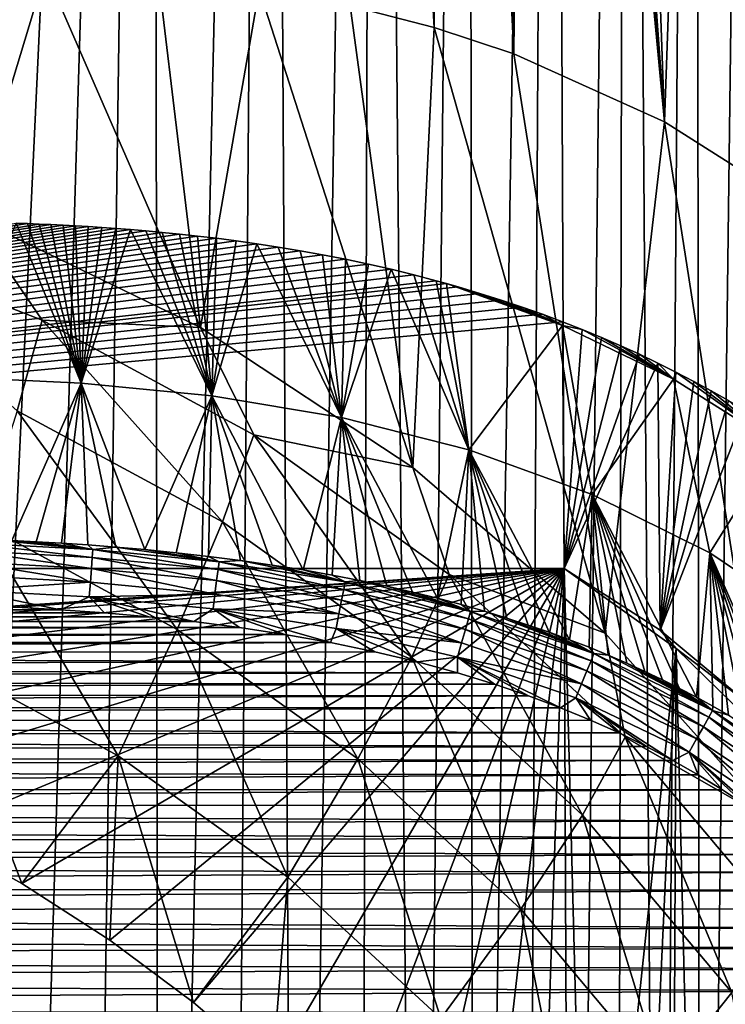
# Model space of a CAD drawing. Header units: metres. Extents: x -26 to 26, y -147 to 24.
# Tile 248 of 254: x 8 to 16, y -12 to -1. Entities that reach past the tile are written whole.
import ezdxf

# ---------------------------------------------------------------- set-up
doc = ezdxf.new("R2010")
doc.units = ezdxf.units.M
doc.layers.add('solid_12_411_052_XXX', color=7, linetype='CONTINUOUS')

msp = doc.modelspace()

# ---------------------------------------------------------------- linework, layer by layer
at = {"layer": 'solid_12_411_052_XXX'}
for points in [[(5.509512, -26.969988, 3.65), (4.878562, 24.32354, 3.65), (9.757009, 24.287872, 3.65)], [(6.456314, -26.964512, 3.65), (5.509512, -26.969988, 3.65), (9.757009, 24.287872, 3.65)], [(7.357149, -26.958584, 3.65), (6.456314, -26.964512, 3.65), (9.757009, 24.287872, 3.65)], [(8.215926, -26.952276, 3.65), (7.357149, -26.958584, 3.65), (9.757009, 24.287872, 3.65)], [(9.033785, -26.945332, 3.65), (8.215926, -26.952276, 3.65), (9.757009, 24.287872, 3.65)], [(9.813413, -26.93821, 3.65), (9.033785, -26.945332, 3.65), (9.757009, 24.287872, 3.65)], [(10.966162, 24.271334, 3.65), (9.813413, -26.93821, 3.65), (9.757009, 24.287872, 3.65)], [(10.966162, 24.271334, 3.65), (10.554622, -26.927835, 3.65), (9.813413, -26.93821, 3.65)], [(10.966162, 24.271334, 3.65), (11.258205, -26.913553, 3.65), (10.554622, -26.927835, 3.65)], [(10.966162, 24.271334, 3.65), (12.071626, 24.231594, 3.65), (11.258205, -26.913553, 3.65)], [(12.071626, 24.231594, 3.65), (11.920551, -26.888685, 3.65), (11.258205, -26.913553, 3.65)], [(12.071626, 24.231594, 3.65), (12.5411, -26.852137, 3.65), (11.920551, -26.888685, 3.65)], [(12.071626, 24.231594, 3.65), (13.059372, 24.1579, 3.65), (12.5411, -26.852137, 3.65)], [(13.059372, 24.1579, 3.65), (13.116639, -26.802494, 3.65), (12.5411, -26.852137, 3.65)], [(13.059372, 24.1579, 3.65), (13.932829, 24.049812, 3.65), (13.116639, -26.802494, 3.65)], [(13.932829, 24.049812, 3.65), (13.650012, -26.74011, 3.65), (13.116639, -26.802494, 3.65)], [(13.932829, 24.049812, 3.65), (14.149076, -26.665792, 3.65), (13.650012, -26.74011, 3.65)], [(13.932829, 24.049812, 3.65), (14.717181, 23.90946, 3.65), (14.149076, -26.665792, 3.65)], [(14.717181, 23.90946, 3.65), (14.618784, -26.579687, 3.65), (14.149076, -26.665792, 3.65)], [(14.717181, 23.90946, 3.65), (15.06538, -26.482311, 3.65), (14.618784, -26.579687, 3.65)], [(14.717181, 23.90946, 3.65), (15.440977, 23.737633, 3.65), (15.06538, -26.482311, 3.65)], [(15.440977, 23.737633, 3.65), (15.495678, -26.372963, 3.65), (15.06538, -26.482311, 3.65)], [(15.440977, 23.737633, 3.65), (16.127823, 23.53278, 3.65), (15.495678, -26.372963, 3.65)], [(16.127823, 23.53278, 3.65), (15.912983, -26.251499, 3.65), (15.495678, -26.372963, 3.65)], [(13.991693, 13.196434, 44.622726), (15.119841, -2.29868, 129.356781), (14.347264, 19.380165, 8.65)], [(15.119841, -2.29868, 129.356781), (15.849424, 18.544228, 8.65), (14.347264, 19.380165, 8.65)], [(16.579159, -3.226708, 129.193146), (15.849424, 18.544228, 8.65), (15.119841, -2.29868, 129.356781)], [(11.880208, 13.193173, 48.538891), (11.819981, -1.081284, 129.571426), (12.702641, -1.306206, 129.531769)], [(12.053566, 13.147948, 48.561878), (11.880208, 13.193173, 48.538891), (12.702641, -1.306206, 129.531769)], [(12.217789, 13.107266, 48.558292), (12.053566, 13.147948, 48.561878), (12.702641, -1.306206, 129.531769)], [(13.991693, 13.196434, 44.622726), (13.936014, 13.076378, 45.438095), (15.119841, -2.29868, 129.356781)], [(12.36997, 13.071773, 48.5308), (12.217789, 13.107266, 48.558292), (12.702641, -1.306206, 129.531769)], [(12.519284, 13.039491, 48.478222), (12.36997, 13.071773, 48.5308), (12.702641, -1.306206, 129.531769)], [(12.672799, 13.009112, 48.396404), (12.519284, 13.039491, 48.478222), (12.702641, -1.306206, 129.531769)], [(13.936014, 13.076378, 45.438095), (13.824796, 12.995161, 46.16185), (15.119841, -2.29868, 129.356781)], [(12.82944, 12.981521, 48.280956), (12.672799, 13.009112, 48.396404), (12.702641, -1.306206, 129.531769)], [(12.82944, 12.981521, 48.280956), (12.702641, -1.306206, 129.531769), (13.538666, -1.583038, 129.482956)], [(12.989891, 12.957692, 48.123985), (12.82944, 12.981521, 48.280956), (13.538666, -1.583038, 129.482956)], [(13.157556, 12.938695, 47.911568), (12.989891, 12.957692, 48.123985), (13.538666, -1.583038, 129.482956)], [(13.331314, 12.927438, 47.627308), (13.157556, 12.938695, 47.911568), (13.538666, -1.583038, 129.482956)], [(13.507038, 12.928526, 47.251972), (13.331314, 12.927438, 47.627308), (13.538666, -1.583038, 129.482956)], [(13.675986, 12.94845, 46.767544), (13.507038, 12.928526, 47.251972), (13.538666, -1.583038, 129.482956)], [(13.675986, 12.94845, 46.767544), (13.538666, -1.583038, 129.482956), (15.119841, -2.29868, 129.356781)], [(13.824796, 12.995161, 46.16185), (13.675986, 12.94845, 46.767544), (15.119841, -2.29868, 129.356781)], [(8.626284, -0.720475, 129.635056), (7.286613, -0.698955, 129.63884), (7.845029, -3.290306, 129.181931)], [(8.626284, -0.720475, 129.635056), (7.845029, -3.290306, 129.181931), (10.25, -4.45829, 128.975998)], [(9.809795, -0.785117, 129.623657), (8.626284, -0.720475, 129.635056), (10.25, -4.45829, 128.975998)], [(10.864973, -0.906457, 129.602264), (9.809795, -0.785117, 129.623657), (10.25, -4.45829, 128.975998)], [(10.864973, -0.906457, 129.602264), (10.25, -4.45829, 128.975998), (12.479592, -5.925424, 128.7173)], [(11.819981, -1.081284, 129.571426), (10.864973, -0.906457, 129.602264), (12.479592, -5.925424, 128.7173)], [(12.702641, -1.306206, 129.531769), (11.819981, -1.081284, 129.571426), (12.479592, -5.925424, 128.7173)], [(12.702641, -1.306206, 129.531769), (12.479592, -5.925424, 128.7173), (14.495688, -7.666632, 128.410294)], [(13.538666, -1.583038, 129.482956), (12.702641, -1.306206, 129.531769), (14.495688, -7.666632, 128.410294)], [(15.119841, -2.29868, 129.356781), (13.538666, -1.583038, 129.482956), (14.495688, -7.666632, 128.410294)], [(15.119841, -2.29868, 129.356781), (14.495688, -7.666632, 128.410294), (16.263756, -9.652102, 128.060211)], [(16.579159, -3.226708, 129.193146), (15.119841, -2.29868, 129.356781), (16.263756, -9.652102, 128.060211)], [(7.845029, -3.290306, 129.181931), (6.233995, -3.462281, 131.578262), (8.589515, -4.38073, 131.416321)], [(10.25, -4.45829, 128.975998), (7.845029, -3.290306, 129.181931), (8.589515, -4.38073, 131.416321)], [(-14.065224, -6.986013, 139.750763), (8.315333, -3.361998, 142.288284), (8.43632, -3.366439, 142.285187)], [(-14.065224, -6.986013, 139.750763), (8.43632, -3.366439, 142.285187), (8.558736, -3.371434, 142.281677)], [(-14.065224, -6.986013, 139.750763), (8.558736, -3.371434, 142.281677), (8.68224, -3.376937, 142.277832)], [(-14.065224, -6.986013, 139.750763), (8.68224, -3.376937, 142.277832), (8.808397, -3.383125, 142.273499)], [(-14.065224, -6.986013, 139.750763), (8.808397, -3.383125, 142.273499), (8.938761, -3.390138, 142.268585)], [(-14.065224, -6.986013, 139.750763), (8.938761, -3.390138, 142.268585), (9.073064, -3.397974, 142.263092)], [(-14.065224, -6.986013, 139.750763), (9.073064, -3.397974, 142.263092), (9.213858, -3.407063, 142.256729)], [(-14.065224, -6.986013, 139.750763), (9.213858, -3.407063, 142.256729), (9.360723, -3.417274, 142.249588)], [(8.315333, -3.361998, 142.288284), (7.617639, -4.975225, 151.506378), (8.997717, -5.040295, 151.500885)], [(8.43632, -3.366439, 142.285187), (8.315333, -3.361998, 142.288284), (8.997717, -5.040295, 151.500885)], [(8.558736, -3.371434, 142.281677), (8.43632, -3.366439, 142.285187), (8.997717, -5.040295, 151.500885)], [(8.68224, -3.376937, 142.277832), (8.558736, -3.371434, 142.281677), (8.997717, -5.040295, 151.500885)], [(8.808397, -3.383125, 142.273499), (8.68224, -3.376937, 142.277832), (8.997717, -5.040295, 151.500885)], [(8.938761, -3.390138, 142.268585), (8.808397, -3.383125, 142.273499), (8.997717, -5.040295, 151.500885)], [(9.073064, -3.397974, 142.263092), (8.938761, -3.390138, 142.268585), (8.997717, -5.040295, 151.500885)], [(9.213858, -3.407063, 142.256729), (9.073064, -3.397974, 142.263092), (8.997717, -5.040295, 151.500885)], [(9.360723, -3.417274, 142.249588), (9.213858, -3.407063, 142.256729), (8.997717, -5.040295, 151.500885)], [(-14.065224, -6.986013, 139.750763), (9.360723, -3.417274, 142.249588), (9.515238, -3.429116, 142.241287)], [(-14.065224, -6.986013, 139.750763), (9.515238, -3.429116, 142.241287), (9.678518, -3.442776, 142.231735)], [(-14.065224, -6.986013, 139.750763), (9.678518, -3.442776, 142.231735), (9.85016, -3.458359, 142.22081)], [(-14.065224, -6.986013, 139.750763), (9.85016, -3.458359, 142.22081), (10.030663, -3.476466, 142.208145)], [(-14.065224, -6.986013, 139.750763), (10.030663, -3.476466, 142.208145), (10.219951, -3.496919, 142.193817)], [(-14.065224, -6.986013, 139.750763), (10.219951, -3.496919, 142.193817), (10.418022, -3.520506, 142.177307)], [(8.328755, -5.33198, 133.620026), (8.589515, -4.38073, 131.416321), (6.233995, -3.462281, 131.578262)], [(9.515238, -3.429116, 142.241287), (9.360723, -3.417274, 142.249588), (8.997717, -5.040295, 151.500885)], [(9.515238, -3.429116, 142.241287), (8.997717, -5.040295, 151.500885), (10.371101, -5.175561, 151.489731)], [(9.678518, -3.442776, 142.231735), (9.515238, -3.429116, 142.241287), (10.371101, -5.175561, 151.489731)], [(9.85016, -3.458359, 142.22081), (9.678518, -3.442776, 142.231735), (10.371101, -5.175561, 151.489731)], [(10.030663, -3.476466, 142.208145), (9.85016, -3.458359, 142.22081), (10.371101, -5.175561, 151.489731)], [(10.219951, -3.496919, 142.193817), (10.030663, -3.476466, 142.208145), (10.371101, -5.175561, 151.489731)], [(10.418022, -3.520506, 142.177307), (10.219951, -3.496919, 142.193817), (10.371101, -5.175561, 151.489731)], [(-14.065224, -6.986013, 139.750763), (10.418022, -3.520506, 142.177307), (10.625208, -3.547258, 142.158569)], [(-14.065224, -6.986013, 139.750763), (10.625208, -3.547258, 142.158569), (10.840792, -3.577533, 142.137375)], [(-14.065224, -6.986013, 139.750763), (10.840792, -3.577533, 142.137375), (11.064545, -3.612046, 142.113205)], [(-14.065224, -6.986013, 139.750763), (11.064545, -3.612046, 142.113205), (11.296384, -3.650596, 142.086212)], [(10.625208, -3.547258, 142.158569), (10.418022, -3.520506, 142.177307), (10.371101, -5.175561, 151.489731)], [(10.840792, -3.577533, 142.137375), (10.625208, -3.547258, 142.158569), (10.371101, -5.175561, 151.489731)], [(10.840792, -3.577533, 142.137375), (10.371101, -5.175561, 151.489731), (11.730538, -5.402903, 151.471954)], [(11.064545, -3.612046, 142.113205), (10.840792, -3.577533, 142.137375), (11.730538, -5.402903, 151.471954)], [(11.296384, -3.650596, 142.086212), (11.064545, -3.612046, 142.113205), (11.730538, -5.402903, 151.471954)], [(-14.065224, -6.986013, 139.750763), (11.296384, -3.650596, 142.086212), (11.531694, -3.69331, 142.056305)], [(-14.065224, -6.986013, 139.750763), (11.531694, -3.69331, 142.056305), (11.771184, -3.740322, 142.023392)], [(11.531694, -3.69331, 142.056305), (11.296384, -3.650596, 142.086212), (11.730538, -5.402903, 151.471954)], [(11.771184, -3.740322, 142.023392), (11.531694, -3.69331, 142.056305), (11.730538, -5.402903, 151.471954)], [(-14.065224, -6.986013, 139.750763), (11.771184, -3.740322, 142.023392), (12.011703, -3.791238, 141.987732)], [(-14.065224, -6.986013, 139.750763), (12.011703, -3.791238, 141.987732), (12.250581, -3.845859, 141.949493)], [(12.011703, -3.791238, 141.987732), (11.771184, -3.740322, 142.023392), (11.730538, -5.402903, 151.471954)], [(12.250581, -3.845859, 141.949493), (12.011703, -3.791238, 141.987732), (11.730538, -5.402903, 151.471954)], [(-14.065224, -6.986013, 139.750763), (12.250581, -3.845859, 141.949493), (12.488471, -3.904176, 141.908661)], [(-14.065224, -6.986013, 139.750763), (12.488471, -3.904176, 141.908661), (12.723006, -3.965746, 141.86554)], [(12.250581, -3.845859, 141.949493), (11.730538, -5.402903, 151.471954), (13.066187, -5.74205, 151.447189)], [(12.488471, -3.904176, 141.908661), (12.250581, -3.845859, 141.949493), (13.066187, -5.74205, 151.447189)], [(12.723006, -3.965746, 141.86554), (12.488471, -3.904176, 141.908661), (13.066187, -5.74205, 151.447189)], [(-14.065224, -6.986013, 139.750763), (12.723006, -3.965746, 141.86554), (12.831083, -3.995544, 141.844681)], [(-14.065224, -6.986013, 139.750763), (12.831083, -3.995544, 141.844681), (12.954575, -4.03069, 141.820068)], [(-14.065224, -6.986013, 139.750763), (12.954575, -4.03069, 141.820068), (13.182135, -4.098542, 141.772568)], [(12.723006, -3.965746, 141.86554), (13.066187, -5.74205, 151.447189), (12.831083, -3.995544, 141.844681)], [(12.954575, -4.03069, 141.820068), (12.831083, -3.995544, 141.844681), (14.047748, -4.435423, 141.789291)], [(13.066187, -5.74205, 151.447189), (14.047748, -4.435423, 141.789291), (12.831083, -3.995544, 141.844681)], [(13.182135, -4.098542, 141.772568), (12.954575, -4.03069, 141.820068), (14.047748, -4.435423, 141.789291)], [(-14.065224, -6.986013, 139.750763), (13.182135, -4.098542, 141.772568), (13.405023, -4.169107, 141.723145)], [(13.405023, -4.169107, 141.723145), (13.182135, -4.098542, 141.772568), (14.047748, -4.435423, 141.789291)], [(-14.065224, -6.986013, 139.750763), (13.405023, -4.169107, 141.723145), (13.623698, -4.242439, 141.671799)], [(13.623698, -4.242439, 141.671799), (13.405023, -4.169107, 141.723145), (14.047748, -4.435423, 141.789291)], [(-14.065224, -6.986013, 139.750763), (13.623698, -4.242439, 141.671799), (13.838276, -4.318387, 141.618622)], [(-14.065224, -6.986013, 139.750763), (13.838276, -4.318387, 141.618622), (14.048707, -4.396983, 141.563599)], [(13.838276, -4.318387, 141.618622), (13.623698, -4.242439, 141.671799), (14.047748, -4.435423, 141.789291)], [(14.048707, -4.396983, 141.563599), (13.838276, -4.318387, 141.618622), (14.047748, -4.435423, 141.789291)], [(14.065229, -6.986013, 139.750763), (-14.065224, -6.986013, 139.750763), (14.048707, -4.396983, 141.563599)], [(10.481418, -6.497438, 133.414536), (8.589515, -4.38073, 131.416321), (8.328755, -5.33198, 133.620026)], [(10.25, -4.45829, 128.975998), (8.589515, -4.38073, 131.416321), (10.809572, -5.582676, 131.204391)], [(10.481418, -6.497438, 133.414536), (10.809572, -5.582676, 131.204391), (8.589515, -4.38073, 131.416321)], [(13.066187, -5.74205, 151.447189), (14.360408, -6.210252, 151.415588), (14.047748, -4.435423, 141.789291)], [(14.255566, -4.478275, 141.506668), (14.048707, -4.396983, 141.563599), (14.047748, -4.435423, 141.789291)], [(14.255566, -4.478275, 141.506668), (14.047748, -4.435423, 141.789291), (15.211433, -4.998249, 141.721481)], [(14.360408, -6.210252, 151.415588), (15.211433, -4.998249, 141.721481), (14.047748, -4.435423, 141.789291)], [(14.065229, -6.986013, 139.750763), (14.048707, -4.396983, 141.563599), (14.255566, -4.478275, 141.506668)], [(12.479592, -5.925424, 128.7173), (10.25, -4.45829, 128.975998), (10.809572, -5.582676, 131.204391)], [(14.065229, -6.986013, 139.750763), (14.255566, -4.478275, 141.506668), (14.458909, -4.56228, 141.447845)], [(14.458909, -4.56228, 141.447845), (14.255566, -4.478275, 141.506668), (15.211433, -4.998249, 141.721481)], [(14.065229, -6.986013, 139.750763), (14.458909, -4.56228, 141.447845), (14.65879, -4.648971, 141.387146)], [(14.065229, -6.986013, 139.750763), (14.65879, -4.648971, 141.387146), (14.855352, -4.738338, 141.32457)], [(14.65879, -4.648971, 141.387146), (14.458909, -4.56228, 141.447845), (15.211433, -4.998249, 141.721481)], [(14.855352, -4.738338, 141.32457), (14.65879, -4.648971, 141.387146), (15.211433, -4.998249, 141.721481)], [(14.065229, -6.986013, 139.750763), (14.855352, -4.738338, 141.32457), (15.048559, -4.830379, 141.260132)], [(15.048559, -4.830379, 141.260132), (14.855352, -4.738338, 141.32457), (15.211433, -4.998249, 141.721481)], [(15.073341, -7.633992, 139.297043), (14.065229, -6.986013, 139.750763), (15.048559, -4.830379, 141.260132)], [(15.238519, -4.925056, 141.193832), (15.048559, -4.830379, 141.260132), (15.211433, -4.998249, 141.721481)], [(15.073341, -7.633992, 139.297043), (15.048559, -4.830379, 141.260132), (15.238519, -4.925056, 141.193832)], [(15.073341, -7.633992, 139.297043), (15.238519, -4.925056, 141.193832), (15.425167, -5.022351, 141.125717)], [(15.238519, -4.925056, 141.193832), (15.211433, -4.998249, 141.721481), (16.305017, -5.688037, 141.641754)], [(15.425167, -5.022351, 141.125717), (15.238519, -4.925056, 141.193832), (16.305017, -5.688037, 141.641754)], [(7.617639, -4.975225, 151.506378), (8.27061, -6.693201, 161.056274), (8.997717, -5.040295, 151.500885)], [(8.997717, -5.040295, 151.500885), (8.27061, -6.693201, 161.056274), (8.525073, -6.70625, 161.056213)], [(8.997717, -5.040295, 151.500885), (8.525073, -6.70625, 161.056213), (8.790692, -6.721833, 161.056122)], [(8.997717, -5.040295, 151.500885), (8.790692, -6.721833, 161.056122), (9.069774, -6.740532, 161.055954)], [(8.997717, -5.040295, 151.500885), (9.069774, -6.740532, 161.055954), (9.361626, -6.762836, 161.055725)], [(8.997717, -5.040295, 151.500885), (9.361626, -6.762836, 161.055725), (9.667884, -6.78949, 161.05542)], [(8.997717, -5.040295, 151.500885), (9.667884, -6.78949, 161.05542), (10.371101, -5.175561, 151.489731)], [(14.360408, -6.210252, 151.415588), (15.592056, -6.823407, 151.377533), (15.211433, -4.998249, 141.721481)], [(15.073341, -7.633992, 139.297043), (15.425167, -5.022351, 141.125717), (15.608759, -5.122337, 141.055695)], [(15.592056, -6.823407, 151.377533), (16.305017, -5.688037, 141.641754), (15.211433, -4.998249, 141.721481)], [(15.608759, -5.122337, 141.055695), (15.425167, -5.022351, 141.125717), (16.305017, -5.688037, 141.641754)], [(15.073341, -7.633992, 139.297043), (15.608759, -5.122337, 141.055695), (15.789398, -5.225027, 140.983795)], [(15.789398, -5.225027, 140.983795), (15.608759, -5.122337, 141.055695), (16.305017, -5.688037, 141.641754)], [(10.371101, -5.175561, 151.489731), (9.667884, -6.78949, 161.05542), (9.994492, -6.821846, 161.055038)], [(10.371101, -5.175561, 151.489731), (9.994492, -6.821846, 161.055038), (10.335567, -6.860278, 161.054581)], [(10.371101, -5.175561, 151.489731), (10.335567, -6.860278, 161.054581), (10.67108, -6.903067, 161.054047)], [(10.371101, -5.175561, 151.489731), (10.67108, -6.903067, 161.054047), (11.003179, -6.95067, 161.053452)], [(10.371101, -5.175561, 151.489731), (11.003179, -6.95067, 161.053452), (11.326359, -7.002379, 161.052811)], [(10.371101, -5.175561, 151.489731), (11.326359, -7.002379, 161.052811), (11.730538, -5.402903, 151.471954)], [(15.073341, -7.633992, 139.297043), (15.789398, -5.225027, 140.983795), (15.967103, -5.330447, 140.909988)], [(8.328755, -5.33198, 133.620026), (7.950077, -6.514247, 135.690796), (10.004865, -7.626716, 135.494644)], [(10.481418, -6.497438, 133.414536), (8.328755, -5.33198, 133.620026), (10.004865, -7.626716, 135.494644)], [(15.995012, -8.406181, 138.756363), (15.073341, -7.633992, 139.297043), (15.967103, -5.330447, 140.909988)], [(11.730538, -5.402903, 151.471954), (11.326359, -7.002379, 161.052811), (11.632086, -7.056525, 161.052124)], [(11.730538, -5.402903, 151.471954), (11.632086, -7.056525, 161.052124), (11.923767, -7.113226, 161.051392)], [(11.730538, -5.402903, 151.471954), (11.923767, -7.113226, 161.051392), (12.204793, -7.172807, 161.050613)], [(11.730538, -5.402903, 151.471954), (12.204793, -7.172807, 161.050613), (12.475039, -7.234966, 161.049789)], [(11.730538, -5.402903, 151.471954), (12.475039, -7.234966, 161.049789), (12.735115, -7.29956, 161.048904)], [(11.730538, -5.402903, 151.471954), (12.735115, -7.29956, 161.048904), (13.066187, -5.74205, 151.447189)], [(12.468781, -7.919407, 133.163818), (10.809572, -5.582676, 131.204391), (10.481418, -6.497438, 133.414536)], [(12.479592, -5.925424, 128.7173), (10.809572, -5.582676, 131.204391), (12.859157, -7.049165, 130.945816)], [(12.468781, -7.919407, 133.163818), (12.859157, -7.049165, 130.945816), (10.809572, -5.582676, 131.204391)], [(13.066187, -5.74205, 151.447189), (12.735115, -7.29956, 161.048904), (12.986412, -7.366682, 161.047989)], [(13.066187, -5.74205, 151.447189), (12.986412, -7.366682, 161.047989), (13.228391, -7.435937, 161.047043)], [(13.066187, -5.74205, 151.447189), (13.228391, -7.435937, 161.047043), (13.462453, -7.507484, 161.046051)], [(13.066187, -5.74205, 151.447189), (13.462453, -7.507484, 161.046051), (13.68867, -7.581128, 161.045044)], [(13.066187, -5.74205, 151.447189), (13.68867, -7.581128, 161.045044), (13.907445, -7.656777, 161.043991)], [(13.066187, -5.74205, 151.447189), (13.907445, -7.656777, 161.043991), (14.12007, -7.734697, 161.042923)], [(13.066187, -5.74205, 151.447189), (14.12007, -7.734697, 161.042923), (14.360408, -6.210252, 151.415588)], [(15.592056, -6.823407, 151.377533), (16.734463, -7.592178, 151.333435), (16.305017, -5.688037, 141.641754)], [(14.495688, -7.666632, 128.410294), (12.479592, -5.925424, 128.7173), (12.859157, -7.049165, 130.945816)], [(14.360408, -6.210252, 151.415588), (14.12007, -7.734697, 161.042923), (14.326163, -7.81458, 161.04184)], [(14.360408, -6.210252, 151.415588), (14.326163, -7.81458, 161.04184), (14.526619, -7.896608, 161.04071)], [(14.360408, -6.210252, 151.415588), (14.526619, -7.896608, 161.04071), (14.721847, -7.980817, 161.039566)], [(14.360408, -6.210252, 151.415588), (14.721847, -7.980817, 161.039566), (14.911751, -8.067036, 161.038376)], [(14.360408, -6.210252, 151.415588), (14.911751, -8.067036, 161.038376), (15.096925, -8.155404, 161.03717)], [(14.360408, -6.210252, 151.415588), (15.096925, -8.155404, 161.03717), (15.277196, -8.245712, 161.035919)], [(14.360408, -6.210252, 151.415588), (15.277196, -8.245712, 161.035919), (15.452844, -8.337968, 161.034653)], [(14.360408, -6.210252, 151.415588), (15.452844, -8.337968, 161.034653), (15.592056, -6.823407, 151.377533)], [(10.481418, -6.497438, 133.414536), (10.004865, -7.626716, 135.494644), (11.90187, -8.984034, 135.255325)], [(12.468781, -7.919407, 133.163818), (10.481418, -6.497438, 133.414536), (11.90187, -8.984034, 135.255325)], [(7.950077, -6.514247, 135.690796), (7.458995, -7.910303, 137.598434), (9.386858, -8.954054, 137.414398)], [(10.004865, -7.626716, 135.494644), (7.950077, -6.514247, 135.690796), (9.386858, -8.954054, 137.414398)], [(9.114702, -6.870193, 161.350998), (7.8017, -6.717686, 161.206879), (7.798738, -6.799304, 161.351227)], [(8.027081, -6.682298, 161.056274), (7.8017, -6.717686, 161.206879), (9.120713, -6.788777, 161.206558)], [(9.114702, -6.870193, 161.350998), (9.120713, -6.788777, 161.206558), (7.8017, -6.717686, 161.206879)], [(8.27061, -6.693201, 161.056274), (8.027081, -6.682298, 161.056274), (9.120713, -6.788777, 161.206558)], [(8.525073, -6.70625, 161.056213), (8.27061, -6.693201, 161.056274), (9.120713, -6.788777, 161.206558)], [(8.790692, -6.721833, 161.056122), (8.525073, -6.70625, 161.056213), (9.120713, -6.788777, 161.206558)], [(7.798738, -6.799304, 161.351227), (7.794536, -6.91582, 161.475906), (9.106156, -6.986485, 161.475769)], [(9.114702, -6.870193, 161.350998), (7.798738, -6.799304, 161.351227), (9.106156, -6.986485, 161.475769)], [(9.069774, -6.740532, 161.055954), (8.790692, -6.721833, 161.056122), (9.120713, -6.788777, 161.206558)], [(9.361626, -6.762836, 161.055725), (9.069774, -6.740532, 161.055954), (9.120713, -6.788777, 161.206558)], [(10.434597, -6.998617, 161.350204), (9.120713, -6.788777, 161.206558), (9.114702, -6.870193, 161.350998)], [(9.361626, -6.762836, 161.055725), (9.120713, -6.788777, 161.206558), (10.444769, -6.917714, 161.205414)], [(10.434597, -6.998617, 161.350204), (10.444769, -6.917714, 161.205414), (9.120713, -6.788777, 161.206558)], [(9.667884, -6.78949, 161.05542), (9.361626, -6.762836, 161.055725), (10.444769, -6.917714, 161.205414)], [(9.994492, -6.821846, 161.055038), (9.667884, -6.78949, 161.05542), (10.444769, -6.917714, 161.205414)], [(10.335567, -6.860278, 161.054581), (9.994492, -6.821846, 161.055038), (10.444769, -6.917714, 161.205414)], [(7.794536, -6.91582, 161.475906), (7.789395, -7.058863, 161.568893), (9.095691, -7.129295, 161.568832)], [(9.106156, -6.986485, 161.475769), (7.794536, -6.91582, 161.475906), (9.095691, -7.129295, 161.568832)], [(9.114702, -6.870193, 161.350998), (9.106156, -6.986485, 161.475769), (10.420094, -7.114367, 161.475311)], [(10.434597, -6.998617, 161.350204), (9.114702, -6.870193, 161.350998), (10.420094, -7.114367, 161.475311)], [(10.67108, -6.903067, 161.054047), (10.335567, -6.860278, 161.054581), (10.444769, -6.917714, 161.205414)], [(11.752532, -7.206698, 161.348694), (10.444769, -6.917714, 161.205414), (10.434597, -6.998617, 161.350204)], [(10.67108, -6.903067, 161.054047), (10.444769, -6.917714, 161.205414), (11.768087, -7.126884, 161.203232)], [(11.752532, -7.206698, 161.348694), (11.768087, -7.126884, 161.203232), (10.444769, -6.917714, 161.205414)], [(11.003179, -6.95067, 161.053452), (10.67108, -6.903067, 161.054047), (11.768087, -7.126884, 161.203232)], [(15.592056, -6.823407, 151.377533), (15.452844, -8.337968, 161.034653), (15.62407, -8.432164, 161.033356)], [(15.592056, -6.823407, 151.377533), (15.62407, -8.432164, 161.033356), (15.790775, -8.528131, 161.032043)], [(15.592056, -6.823407, 151.377533), (15.790775, -8.528131, 161.032043), (15.953285, -8.625952, 161.030701)], [(15.592056, -6.823407, 151.377533), (15.953285, -8.625952, 161.030701), (16.111362, -8.725375, 161.029343)], [(15.592056, -6.823407, 151.377533), (16.111362, -8.725375, 161.029343), (16.265572, -8.826663, 161.027954)], [(15.592056, -6.823407, 151.377533), (16.265572, -8.826663, 161.027954), (16.416473, -8.930129, 161.02655)], [(15.592056, -6.823407, 151.377533), (16.416473, -8.930129, 161.02655), (16.563829, -9.035544, 161.025101)], [(15.592056, -6.823407, 151.377533), (16.563829, -9.035544, 161.025101), (16.734463, -7.592178, 151.333435)], [(-1.100324, -8.01886, 139.568649), (-14.065224, -6.986013, 139.750763), (14.065229, -6.986013, 139.750763)], [(0, -7.981844, 139.575165), (-1.100324, -8.01886, 139.568649), (14.065229, -6.986013, 139.750763)], [(1.100324, -8.01886, 139.568649), (0, -7.981844, 139.575165), (14.065229, -6.986013, 139.750763)], [(2.195562, -8.129744, 139.549088), (1.100324, -8.01886, 139.568649), (14.065229, -6.986013, 139.750763)], [(3.280498, -8.313964, 139.516617), (2.195562, -8.129744, 139.549088), (14.065229, -6.986013, 139.750763)], [(4.350212, -8.570685, 139.471344), (3.280498, -8.313964, 139.516617), (14.065229, -6.986013, 139.750763)], [(5.39958, -8.898682, 139.413513), (4.350212, -8.570685, 139.471344), (14.065229, -6.986013, 139.750763)], [(6.423801, -9.296445, 139.343384), (5.39958, -8.898682, 139.413513), (14.065229, -6.986013, 139.750763)], [(7.418082, -9.762122, 139.261276), (6.423801, -9.296445, 139.343384), (14.065229, -6.986013, 139.750763)], [(8.377735, -10.29351, 139.167572), (7.418082, -9.762122, 139.261276), (14.065229, -6.986013, 139.750763)], [(9.298389, -10.888194, 139.062714), (8.377735, -10.29351, 139.167572), (14.065229, -6.986013, 139.750763)], [(9.106156, -6.986485, 161.475769), (9.095691, -7.129295, 161.568832), (10.402307, -7.256626, 161.568649)], [(10.420094, -7.114367, 161.475311), (9.106156, -6.986485, 161.475769), (10.402307, -7.256626, 161.568649)], [(10.175629, -11.543321, 138.947205), (9.298389, -10.888194, 139.062714), (14.065229, -6.986013, 139.750763)], [(11.005468, -12.25591, 138.821564), (10.175629, -11.543321, 138.947205), (14.065229, -6.986013, 139.750763)], [(10.434597, -6.998617, 161.350204), (10.420094, -7.114367, 161.475311), (11.730252, -7.321234, 161.474442)], [(11.752532, -7.206698, 161.348694), (10.434597, -6.998617, 161.350204), (11.730252, -7.321234, 161.474442)], [(11.326359, -7.002379, 161.052811), (11.003179, -6.95067, 161.053452), (11.768087, -7.126884, 161.203232)], [(11.783976, -13.022593, 138.686386), (11.005468, -12.25591, 138.821564), (14.065229, -6.986013, 139.750763)], [(11.632086, -7.056525, 161.052124), (11.326359, -7.002379, 161.052811), (11.768087, -7.126884, 161.203232)], [(12.50753, -13.839791, 138.542297), (11.783976, -13.022593, 138.686386), (14.065229, -6.986013, 139.750763)], [(13.172804, -14.70376, 138.389954), (12.50753, -13.839791, 138.542297), (14.065229, -6.986013, 139.750763)], [(13.776618, -15.610365, 138.230103), (13.172804, -14.70376, 138.389954), (14.065229, -6.986013, 139.750763)], [(14.316237, -16.555496, 138.063461), (13.776618, -15.610365, 138.230103), (14.065229, -6.986013, 139.750763)], [(15.240313, -7.82874, 139.602173), (14.065229, -6.986013, 139.750763), (15.073341, -7.633992, 139.297043)], [(14.316237, -16.555496, 138.063461), (14.065229, -6.986013, 139.750763), (15.240313, -7.82874, 139.602173)], [(9.095691, -7.129295, 161.568832), (7.789395, -7.058863, 161.568893), (7.783794, -7.215142, 161.624039)], [(9.095691, -7.129295, 161.568832), (7.783794, -7.215142, 161.624039), (9.084276, -7.285339, 161.624039)], [(10.402307, -7.256626, 161.568649), (9.095691, -7.129295, 161.568832), (9.084276, -7.285339, 161.624039)], [(10.420094, -7.114367, 161.475311), (10.402307, -7.256626, 161.568649), (11.702861, -7.462204, 161.568283)], [(11.730252, -7.321234, 161.474442), (10.420094, -7.114367, 161.475311), (11.702861, -7.462204, 161.568283)], [(11.923767, -7.113226, 161.051392), (11.632086, -7.056525, 161.052124), (11.768087, -7.126884, 161.203232)], [(13.061951, -7.516922, 161.346313), (11.768087, -7.126884, 161.203232), (11.752532, -7.206698, 161.348694)], [(11.923767, -7.113226, 161.051392), (11.768087, -7.126884, 161.203232), (13.084227, -7.439054, 161.199844)], [(13.061951, -7.516922, 161.346313), (13.084227, -7.439054, 161.199844), (11.768087, -7.126884, 161.203232)], [(12.204793, -7.172807, 161.050613), (11.923767, -7.113226, 161.051392), (13.084227, -7.439054, 161.199844)], [(14.259504, -9.575462, 132.871811), (12.859157, -7.049165, 130.945816), (12.468781, -7.919407, 133.163818)], [(14.495688, -7.666632, 128.410294), (12.859157, -7.049165, 130.945816), (14.705944, -8.757069, 130.644684)], [(14.259504, -9.575462, 132.871811), (14.705944, -8.757069, 130.644684), (12.859157, -7.049165, 130.945816)], [(7.783794, -7.215142, 161.624039), (8.323673, -7.394317, 161.641327), (8.780234, -7.420285, 161.641327)], [(9.084276, -7.285339, 161.624039), (7.783794, -7.215142, 161.624039), (8.780234, -7.420285, 161.641327)], [(11.752532, -7.206698, 161.348694), (11.730252, -7.321234, 161.474442), (13.029861, -7.629193, 161.473083)], [(13.061951, -7.516922, 161.346313), (11.752532, -7.206698, 161.348694), (13.029861, -7.629193, 161.473083)], [(12.475039, -7.234966, 161.049789), (12.204793, -7.172807, 161.050613), (13.084227, -7.439054, 161.199844)], [(12.735115, -7.29956, 161.048904), (12.475039, -7.234966, 161.049789), (13.084227, -7.439054, 161.199844)], [(9.084276, -7.285339, 161.624039), (8.780234, -7.420285, 161.641327), (9.24224, -7.453234, 161.641342)], [(10.402307, -7.256626, 161.568649), (9.084276, -7.285339, 161.624039), (10.38289, -7.412115, 161.624008)], [(9.084276, -7.285339, 161.624039), (9.709285, -7.494291, 161.641342), (10.181143, -7.544438, 161.641342)], [(10.38289, -7.412115, 161.624008), (9.084276, -7.285339, 161.624039), (10.181143, -7.544438, 161.641342)], [(9.084276, -7.285339, 161.624039), (9.24224, -7.453234, 161.641342), (9.709285, -7.494291, 161.641342)], [(11.702861, -7.462204, 161.568283), (10.402307, -7.256626, 161.568649), (10.38289, -7.412115, 161.624008)], [(11.730252, -7.321234, 161.474442), (11.702861, -7.462204, 161.568283), (12.990297, -7.767689, 161.567703)], [(13.029861, -7.629193, 161.473083), (11.730252, -7.321234, 161.474442), (12.990297, -7.767689, 161.567703)], [(12.986412, -7.366682, 161.047989), (12.735115, -7.29956, 161.048904), (13.084227, -7.439054, 161.199844)], [(-9.246296, -7.453524, 161.641342), (8.780234, -7.420285, 161.641327), (-8.700165, -7.415234, 161.641327)], [(-9.246296, -7.453524, 161.641342), (9.24224, -7.453234, 161.641342), (8.780234, -7.420285, 161.641327)], [(-8.700165, -7.415234, 161.641327), (8.780234, -7.420285, 161.641327), (8.323673, -7.394317, 161.641327)], [(10.38289, -7.412115, 161.624008), (10.181143, -7.544438, 161.641342), (10.657979, -7.605591, 161.641342)], [(10.38289, -7.412115, 161.624008), (11.13668, -7.678515, 161.641357), (11.614669, -7.764004, 161.641357)], [(11.672929, -7.616368, 161.623932), (10.38289, -7.412115, 161.624008), (11.614669, -7.764004, 161.641357)], [(10.38289, -7.412115, 161.624008), (10.657979, -7.605591, 161.641342), (11.13668, -7.678515, 161.641357)], [(11.702861, -7.462204, 161.568283), (10.38289, -7.412115, 161.624008), (11.672929, -7.616368, 161.623932)], [(13.228391, -7.435937, 161.047043), (12.986412, -7.366682, 161.047989), (13.084227, -7.439054, 161.199844)], [(14.347422, -7.955115, 161.342911), (13.084227, -7.439054, 161.199844), (13.061951, -7.516922, 161.346313)], [(13.228391, -7.435937, 161.047043), (13.084227, -7.439054, 161.199844), (14.37774, -7.880517, 161.194977)], [(14.347422, -7.955115, 161.342911), (14.37774, -7.880517, 161.194977), (13.084227, -7.439054, 161.199844)], [(13.462453, -7.507484, 161.046051), (13.228391, -7.435937, 161.047043), (14.37774, -7.880517, 161.194977)], [(-10.402438, -7.5716, 161.641342), (10.181143, -7.544438, 161.641342), (-9.813286, -7.504591, 161.641342)], [(-10.402438, -7.5716, 161.641342), (10.657979, -7.605591, 161.641342), (10.181143, -7.544438, 161.641342)], [(-9.813286, -7.504591, 161.641342), (9.709285, -7.494291, 161.641342), (-9.246296, -7.453524, 161.641342)], [(-9.813286, -7.504591, 161.641342), (10.181143, -7.544438, 161.641342), (9.709285, -7.494291, 161.641342)], [(-9.246296, -7.453524, 161.641342), (9.709285, -7.494291, 161.641342), (9.24224, -7.453234, 161.641342)], [(12.990297, -7.767689, 161.567703), (11.702861, -7.462204, 161.568283), (11.672929, -7.616368, 161.623932)], [(13.061951, -7.516922, 161.346313), (13.029861, -7.629193, 161.473083), (14.303428, -8.063417, 161.471115)], [(14.347422, -7.955115, 161.342911), (13.061951, -7.516922, 161.346313), (14.303428, -8.063417, 161.471115)], [(13.68867, -7.581128, 161.045044), (13.462453, -7.507484, 161.046051), (14.37774, -7.880517, 161.194977)], [(-11.011061, -7.658095, 161.641357), (10.657979, -7.605591, 161.641342), (-10.402438, -7.5716, 161.641342)], [(-11.011061, -7.658095, 161.641357), (11.13668, -7.678515, 161.641357), (10.657979, -7.605591, 161.641342)], [(10.004865, -7.626716, 135.494644), (9.386858, -8.954054, 137.414398), (11.166683, -10.22753, 137.189865)], [(11.90187, -8.984034, 135.255325), (10.004865, -7.626716, 135.494644), (11.166683, -10.22753, 137.189865)], [(11.672929, -7.616368, 161.623932), (11.614669, -7.764004, 161.641357), (12.080367, -7.861096, 161.641373)], [(11.672929, -7.616368, 161.623932), (12.080367, -7.861096, 161.641373), (12.526607, -7.967754, 161.641388)], [(12.94701, -7.919272, 161.623825), (11.672929, -7.616368, 161.623932), (12.526607, -7.967754, 161.641388)], [(12.990297, -7.767689, 161.567703), (11.672929, -7.616368, 161.623932), (12.94701, -7.919272, 161.623825)], [(13.029861, -7.629193, 161.473083), (12.990297, -7.767689, 161.567703), (14.248992, -8.197459, 161.566879)], [(14.303428, -8.063417, 161.471115), (13.029861, -7.629193, 161.473083), (14.248992, -8.197459, 161.566879)], [(13.907445, -7.656777, 161.043991), (13.68867, -7.581128, 161.045044), (14.37774, -7.880517, 161.194977)], [(15.240313, -7.82874, 139.602173), (15.073341, -7.633992, 139.297043), (15.995012, -8.406181, 138.756363)], [(-11.611954, -7.763685, 161.641357), (11.13668, -7.678515, 161.641357), (-11.011061, -7.658095, 161.641357)], [(-11.611954, -7.763685, 161.641357), (11.614669, -7.764004, 161.641357), (11.13668, -7.678515, 161.641357)], [(14.12007, -7.734697, 161.042923), (13.907445, -7.656777, 161.043991), (14.37774, -7.880517, 161.194977)], [(14.326163, -7.81458, 161.04184), (14.12007, -7.734697, 161.042923), (14.37774, -7.880517, 161.194977)], [(16.263756, -9.652102, 128.060211), (14.495688, -7.666632, 128.410294), (14.705944, -8.757069, 130.644684)], [(-12.179514, -7.883536, 161.641373), (11.614669, -7.764004, 161.641357), (-11.611954, -7.763685, 161.641357)], [(-12.179514, -7.883536, 161.641373), (12.080367, -7.861096, 161.641373), (11.614669, -7.764004, 161.641357)], [(14.248992, -8.197459, 161.566879), (12.990297, -7.767689, 161.567703), (12.94701, -7.919272, 161.623825)], [(14.789081, -17.534643, 137.890808), (14.316237, -16.555496, 138.063461), (15.240313, -7.82874, 139.602173)], [(14.526619, -7.896608, 161.04071), (14.326163, -7.81458, 161.04184), (14.37774, -7.880517, 161.194977)], [(15.192978, -18.543293, 137.712967), (14.789081, -17.534643, 137.890808), (15.240313, -7.82874, 139.602173)], [(15.526048, -19.576769, 137.530746), (15.192978, -18.543293, 137.712967), (15.240313, -7.82874, 139.602173)], [(15.240313, -7.82874, 139.602173), (15.995012, -8.406181, 138.756363), (16.273579, -8.835989, 139.424561)], [(15.526048, -19.576769, 137.530746), (15.240313, -7.82874, 139.602173), (16.273579, -8.835989, 139.424561)], [(-12.699403, -8.012988, 161.641388), (12.526607, -7.967754, 161.641388), (-12.179514, -7.883536, 161.641373)], [(-12.179514, -7.883536, 161.641373), (12.526607, -7.967754, 161.641388), (12.080367, -7.861096, 161.641373)], [(7.458995, -7.910303, 137.598434), (7.418082, -9.762122, 139.261276), (8.377735, -10.29351, 139.167572)], [(9.386858, -8.954054, 137.414398), (7.458995, -7.910303, 137.598434), (8.377735, -10.29351, 139.167572)], [(12.468781, -7.919407, 133.163818), (11.90187, -8.984034, 135.255325), (13.611175, -10.564794, 134.976593)], [(14.259504, -9.575462, 132.871811), (12.468781, -7.919407, 133.163818), (13.611175, -10.564794, 134.976593)], [(12.94701, -7.919272, 161.623825), (12.526607, -7.967754, 161.641388), (12.945942, -8.082036, 161.641388)], [(12.94701, -7.919272, 161.623825), (12.945942, -8.082036, 161.641388), (13.333323, -8.20047, 161.641403)], [(12.94701, -7.919272, 161.623825), (13.692285, -8.322829, 161.641418), (14.026423, -8.448763, 161.641418)], [(14.189352, -8.344345, 161.623672), (12.94701, -7.919272, 161.623825), (14.026423, -8.448763, 161.641418)], [(12.94701, -7.919272, 161.623825), (13.333323, -8.20047, 161.641403), (13.692285, -8.322829, 161.641418)], [(14.248992, -8.197459, 161.566879), (12.94701, -7.919272, 161.623825), (14.189352, -8.344345, 161.623672)], [(14.347422, -7.955115, 161.342911), (14.303428, -8.063417, 161.471115), (15.525874, -8.649239, 161.468445)], [(15.583593, -8.547434, 161.338257), (14.37774, -7.880517, 161.194977), (14.347422, -7.955115, 161.342911)], [(15.583593, -8.547434, 161.338257), (14.347422, -7.955115, 161.342911), (15.525874, -8.649239, 161.468445)], [(14.526619, -7.896608, 161.04071), (14.37774, -7.880517, 161.194977), (15.622984, -8.477988, 161.188339)], [(15.583593, -8.547434, 161.338257), (15.622984, -8.477988, 161.188339), (14.37774, -7.880517, 161.194977)], [(14.721847, -7.980817, 161.039566), (14.526619, -7.896608, 161.04071), (15.622984, -8.477988, 161.188339)], [(-13.167738, -8.148199, 161.641403), (12.945942, -8.082036, 161.641388), (-12.699403, -8.012988, 161.641388)], [(-12.699403, -8.012988, 161.641388), (12.945942, -8.082036, 161.641388), (12.526607, -7.967754, 161.641388)], [(14.911751, -8.067036, 161.038376), (14.721847, -7.980817, 161.039566), (15.622984, -8.477988, 161.188339)], [(-13.596404, -8.289012, 161.641418), (13.333323, -8.20047, 161.641403), (-13.167738, -8.148199, 161.641403)], [(-13.167738, -8.148199, 161.641403), (13.333323, -8.20047, 161.641403), (12.945942, -8.082036, 161.641388)], [(14.303428, -8.063417, 161.471115), (14.248992, -8.197459, 161.566879), (15.454124, -8.775822, 161.56575)], [(15.525874, -8.649239, 161.468445), (14.303428, -8.063417, 161.471115), (15.454124, -8.775822, 161.56575)], [(15.096925, -8.155404, 161.03717), (14.911751, -8.067036, 161.038376), (15.622984, -8.477988, 161.188339)], [(15.277196, -8.245712, 161.035919), (15.096925, -8.155404, 161.03717), (15.622984, -8.477988, 161.188339)], [(-13.596404, -8.289012, 161.641418), (13.692285, -8.322829, 161.641418), (13.333323, -8.20047, 161.641403)], [(14.248992, -8.197459, 161.566879), (14.189352, -8.344345, 161.623672), (15.375381, -8.914768, 161.623459)], [(15.454124, -8.775822, 161.56575), (14.248992, -8.197459, 161.566879), (15.375381, -8.914768, 161.623459)], [(15.452844, -8.337968, 161.034653), (15.277196, -8.245712, 161.035919), (15.622984, -8.477988, 161.188339)], [(-13.99617, -8.436812, 161.641418), (13.692285, -8.322829, 161.641418), (-13.596404, -8.289012, 161.641418)], [(-13.99617, -8.436812, 161.641418), (14.026423, -8.448763, 161.641418), (13.692285, -8.322829, 161.641418)], [(14.189352, -8.344345, 161.623672), (14.026423, -8.448763, 161.641418), (14.34167, -8.57883, 161.641434)], [(14.189352, -8.344345, 161.623672), (14.928665, -8.854599, 161.641464), (15.2053, -9.001396, 161.641479)], [(15.375381, -8.914768, 161.623459), (14.189352, -8.344345, 161.623672), (15.2053, -9.001396, 161.641479)], [(14.189352, -8.344345, 161.623672), (14.641129, -8.713783, 161.641449), (14.928665, -8.854599, 161.641464)], [(14.189352, -8.344345, 161.623672), (14.34167, -8.57883, 161.641434), (14.641129, -8.713783, 161.641449)], [(15.62407, -8.432164, 161.033356), (15.452844, -8.337968, 161.034653), (15.622984, -8.477988, 161.188339)], [(-14.373407, -8.592649, 161.641434), (14.026423, -8.448763, 161.641418), (-13.99617, -8.436812, 161.641418)], [(-14.373407, -8.592649, 161.641434), (14.34167, -8.57883, 161.641434), (14.026423, -8.448763, 161.641418)], [(15.790775, -8.528131, 161.032043), (15.62407, -8.432164, 161.033356), (15.622984, -8.477988, 161.188339)], [(-14.373407, -8.592649, 161.641434), (14.641129, -8.713783, 161.641449), (14.34167, -8.57883, 161.641434)], [(15.583593, -8.547434, 161.338257), (15.525874, -8.649239, 161.468445), (16.662811, -9.404779, 161.464966)], [(16.735178, -9.31262, 161.332214), (15.622984, -8.477988, 161.188339), (15.583593, -8.547434, 161.338257)], [(16.735178, -9.31262, 161.332214), (15.583593, -8.547434, 161.338257), (16.662811, -9.404779, 161.464966)], [(15.790775, -8.528131, 161.032043), (15.622984, -8.477988, 161.188339), (16.783928, -9.250558, 161.179764)], [(16.735178, -9.31262, 161.332214), (16.783928, -9.250558, 161.179764), (15.622984, -8.477988, 161.188339)], [(-14.731751, -8.756929, 161.641449), (14.641129, -8.713783, 161.641449), (-14.373407, -8.592649, 161.641434)], [(15.525874, -8.649239, 161.468445), (15.454124, -8.775822, 161.56575), (16.572306, -9.520062, 161.564301)], [(16.662811, -9.404779, 161.464966), (15.525874, -8.649239, 161.468445), (16.572306, -9.520062, 161.564301)], [(-15.071861, -8.929157, 161.641464), (14.928665, -8.854599, 161.641464), (-14.731751, -8.756929, 161.641449)], [(-14.731751, -8.756929, 161.641449), (14.928665, -8.854599, 161.641464), (14.641129, -8.713783, 161.641449)], [(15.825347, -11.439487, 132.543152), (14.705944, -8.757069, 130.644684), (14.259504, -9.575462, 132.871811)], [(16.263756, -9.652102, 128.060211), (14.705944, -8.757069, 130.644684), (16.32081, -10.679453, 130.305725)], [(15.825347, -11.439487, 132.543152), (16.32081, -10.679453, 130.305725), (14.705944, -8.757069, 130.644684)], [(15.454124, -8.775822, 161.56575), (15.375381, -8.914768, 161.623459), (16.472752, -9.646884, 161.623184)], [(16.572306, -9.520062, 161.564301), (15.454124, -8.775822, 161.56575), (16.472752, -9.646884, 161.623184)], [(-15.071861, -8.929157, 161.641464), (15.2053, -9.001396, 161.641479), (14.928665, -8.854599, 161.641464)], [(15.786713, -20.630161, 137.345001), (15.526048, -19.576769, 137.530746), (16.273579, -8.835989, 139.424561)], [(-15.394674, -9.108901, 161.641479), (15.2053, -9.001396, 161.641479), (-15.071861, -8.929157, 161.641464)], [(9.386858, -8.954054, 137.414398), (8.377735, -10.29351, 139.167572), (9.298389, -10.888194, 139.062714)], [(9.386858, -8.954054, 137.414398), (9.298389, -10.888194, 139.062714), (10.175629, -11.543321, 138.947205)], [(11.166683, -10.22753, 137.189865), (9.386858, -8.954054, 137.414398), (10.175629, -11.543321, 138.947205)], [(11.90187, -8.984034, 135.255325), (11.166683, -10.22753, 137.189865), (12.770404, -11.710645, 136.92836)], [(13.611175, -10.564794, 134.976593), (11.90187, -8.984034, 135.255325), (12.770404, -11.710645, 136.92836)], [(15.375381, -8.914768, 161.623459), (15.2053, -9.001396, 161.641479), (15.470879, -9.153802, 161.641495)], [(15.375381, -8.914768, 161.623459), (15.968242, -9.473591, 161.641525), (16.201387, -9.640973, 161.641541)], [(16.472752, -9.646884, 161.623184), (15.375381, -8.914768, 161.623459), (16.201387, -9.640973, 161.641541)], [(15.375381, -8.914768, 161.623459), (15.724942, -9.311235, 161.64151), (15.968242, -9.473591, 161.641525)], [(15.375381, -8.914768, 161.623459), (15.470879, -9.153802, 161.641495), (15.724942, -9.311235, 161.64151)], [(-15.394674, -9.108901, 161.641479), (15.470879, -9.153802, 161.641495), (15.2053, -9.001396, 161.641479)], [(-15.700971, -9.295862, 161.64151), (15.470879, -9.153802, 161.641495), (-15.394674, -9.108901, 161.641479)], [(-15.700971, -9.295862, 161.64151), (15.724942, -9.311235, 161.64151), (15.470879, -9.153802, 161.641495)], [(-15.991714, -9.489915, 161.641525), (15.724942, -9.311235, 161.64151), (-15.700971, -9.295862, 161.64151)], [(-15.991714, -9.489915, 161.641525), (15.968242, -9.473591, 161.641525), (15.724942, -9.311235, 161.64151)], [(-16.26799, -9.691072, 161.641541), (16.201387, -9.640973, 161.641541), (-15.991714, -9.489915, 161.641525)], [(-15.991714, -9.489915, 161.641525), (16.201387, -9.640973, 161.641541), (15.968242, -9.473591, 161.641525)], [(14.259504, -9.575462, 132.871811), (13.611175, -10.564794, 134.976593), (15.105824, -12.344068, 134.662872)], [(15.825347, -11.439487, 132.543152), (14.259504, -9.575462, 132.871811), (15.105824, -12.344068, 134.662872)], [(-16.531038, -9.899497, 161.641556), (16.425262, -9.813559, 161.641556), (-16.26799, -9.691072, 161.641541)], [(-16.26799, -9.691072, 161.641541), (16.425262, -9.813559, 161.641556), (16.201387, -9.640973, 161.641541)], [(-16.531038, -9.899497, 161.641556), (16.640657, -9.991636, 161.641571), (16.425262, -9.813559, 161.641556)], [(-16.78203, -10.115586, 161.641571), (16.640657, -9.991636, 161.641571), (-16.531038, -9.899497, 161.641556)], [(-16.78203, -10.115586, 161.641571), (16.847942, -10.175382, 161.641586), (16.640657, -9.991636, 161.641571)], [(-17.02186, -10.339865, 161.641602), (16.847942, -10.175382, 161.641586), (-16.78203, -10.115586, 161.641571)], [(-17.02186, -10.339865, 161.641602), (17.047564, -10.365005, 161.641602), (16.847942, -10.175382, 161.641586)], [(11.166683, -10.22753, 137.189865), (10.175629, -11.543321, 138.947205), (11.005468, -12.25591, 138.821564)], [(12.770404, -11.710645, 136.92836), (11.166683, -10.22753, 137.189865), (11.005468, -12.25591, 138.821564)], [(-17.251398, -10.572994, 161.641617), (17.047564, -10.365005, 161.641602), (-17.02186, -10.339865, 161.641602)], [(-17.251398, -10.572994, 161.641617), (17.240044, -10.560961, 161.641617), (17.047564, -10.365005, 161.641602)], [(-17.471498, -10.815772, 161.641647), (17.425697, -10.763556, 161.641632), (-17.251398, -10.572994, 161.641617)], [(-17.251398, -10.572994, 161.641617), (17.425697, -10.763556, 161.641632), (17.240044, -10.560961, 161.641617)], [(13.611175, -10.564794, 134.976593), (12.770404, -11.710645, 136.92836), (14.172728, -13.380013, 136.634018)], [(15.105824, -12.344068, 134.662872), (13.611175, -10.564794, 134.976593), (14.172728, -13.380013, 136.634018)], [(-17.683039, -11.069281, 161.641663), (17.605001, -10.97324, 161.641663), (-17.471498, -10.815772, 161.641647)], [(-17.471498, -10.815772, 161.641647), (17.605001, -10.97324, 161.641663), (17.425697, -10.763556, 161.641632)], [(-17.683039, -11.069281, 161.641663), (17.778299, -11.190652, 161.641678), (17.605001, -10.97324, 161.641663)], [(-17.886251, -11.334209, 161.641693), (17.778299, -11.190652, 161.641678), (-17.683039, -11.069281, 161.641663)], [(-17.886251, -11.334209, 161.641693), (17.94573, -11.416149, 161.641693), (17.778299, -11.190652, 161.641678)], [(-18.081108, -11.611001, 161.641708), (17.94573, -11.416149, 161.641693), (-17.886251, -11.334209, 161.641693)], [(-18.081108, -11.611001, 161.641708), (18.107439, -11.650225, 161.641724), (17.94573, -11.416149, 161.641693)], [(15.825347, -11.439487, 132.543152), (15.105824, -12.344068, 134.662872), (16.362246, -14.293796, 134.319092)]]:
    msp.add_3dface(points, dxfattribs=at)

doc.saveas('drawing.dxf')
